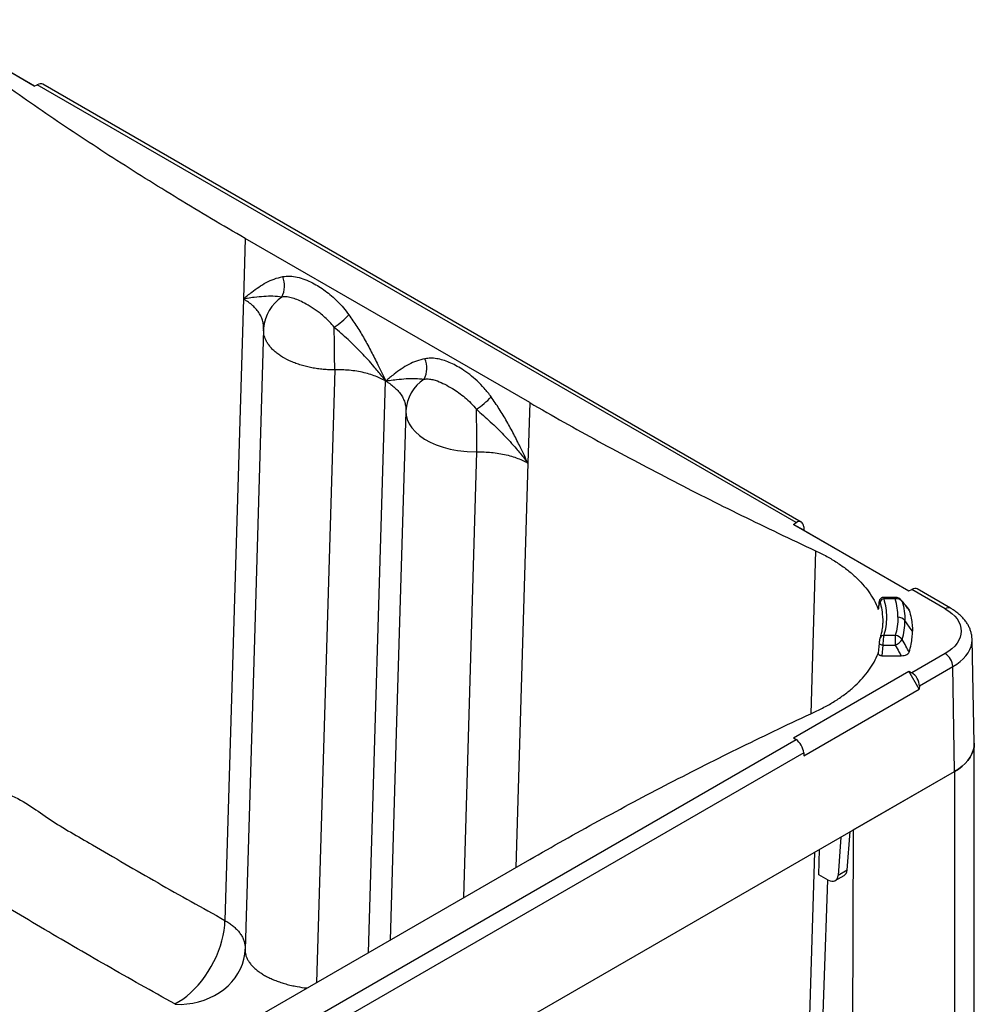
# Paper-space layout '1012-790 Hybird Padfoot' of a CAD drawing. Header units: millimetres. Extents: x 51 to 2966, y 67 to 3970.
# Tile 110 of 110: x 2264 to 2966, y 3222 to 3947. Entities that reach past the tile are written whole.
import ezdxf

# ---------------------------------------------------------------- set-up
doc = ezdxf.new("R2010")
doc.units = ezdxf.units.MM

psp = doc.layouts.new('1012-790 Hybird Padfoot')

# ---------------------------------------------------------------- linework, layer by layer
at = {"color": 7, "linetype": 'Continuous', "lineweight": 25}
for p, q in [((2274.43, 3897.68), (2189.58, 3946.66)), ((2274.57, 3897.75), (2197.28, 3942.37)), ((2274.43, 3897.68), (2276.56, 3898.76)), ((2834.93, 3576.43), (2276.56, 3898.76)), ((2838.79, 3576.9), (2280.7, 3899.08)), ((2429.6, 3785.63), (2428.28, 3741.09)), ((2638.95, 3664.77), (2429.6, 3785.63)), ((2428.28, 3741.09), (2414.68, 3283.63)), ((2443.12, 3719.09), (2443.15, 3719.72)), ((2443.15, 3719.71), (2443.13, 3718.7)), ((2638.95, 3664.77), (2637.63, 3620.24)), ((2833.05, 3575.2), (2834.93, 3576.43)), ((2833.05, 3575.2), (2917.9, 3526.21)), ((2840.74, 3570.9), (2833.05, 3575.2)), ((2840.59, 3573.27), (2840.74, 3570.9)), ((2840.74, 3570.9), (2918.04, 3526.28)), ((2917.9, 3526.21), (2920.03, 3527.3)), ((2944.66, 3513.08), (2920.03, 3527.3)), ((2948.65, 3513.48), (2924.17, 3527.61)), ((2896.05, 3518.13), (2895.37, 3513.11)), ((2907.99, 3521.42), (2899.35, 3521.42)), ((2907.99, 3520.32), (2899.68, 3520.32)), ((2895.44, 3512.56), (2895.4, 3513.11)), ((2917.79, 3512.85), (2918.23, 3512.1)), ((2896.04, 3487.65), (2895.36, 3480.37)), ((2898.31, 3478.51), (2899.06, 3486.33)), ((2899.06, 3486.33), (2907.99, 3486.33)), ((2907.99, 3493.31), (2899.68, 3493.31)), ((2907.99, 3493.31), (2907.99, 3486.33)), ((2966.11, 3414), (2964.47, 3490.53)), ((2944.66, 3480.13), (2920.03, 3465.91)), ((2898.31, 3478.51), (2912.34, 3478.51)), ((2833.05, 3418.02), (2917.9, 3467)), ((2917.9, 3467), (2920.03, 3465.91)), ((2925.6, 3453.82), (2917.9, 3467)), ((2925.69, 3456.23), (2950.31, 3470.44)), ((2951.47, 3393.23), (2950.31, 3470.44)), ((2840.74, 3404.84), (2925.6, 3453.82)), ((2925.69, 3456.23), (2925.6, 3453.82)), ((2276.56, 3094.45), (2834.93, 3416.79)), ((2833.05, 3418.02), (2834.93, 3416.79)), ((2966.11, 2892.37), (2966.11, 3413.64)), ((2840.59, 3407.1), (2282.22, 3084.76)), ((2840.59, 3407.1), (2840.74, 3404.84)), ((2173.65, 2944.21), (2951.47, 3393.23)), ((2877.07, 3350.29), (2951.47, 3393.23)), ((2951.47, 3393.23), (2951.47, 2871.95)), ((2872.46, 3320.65), (2874.85, 3349)), ((2877.07, 3350.29), (2875.1, 2827.87)), ((2867.87, 3344.97), (2865.82, 3316.82)), ((2851.83, 3317.23), (2852.26, 3335.96)), ((2429.6, 3207.58), (2638.95, 3328.44)), ((2858.7, 3313.4), (2851.83, 3317.23)), ((2863.77, 3312.94), (2870.36, 3316.74)), ((2429.51, 3261.57), (2429.55, 3262.47))]:
    psp.add_line(p, q, dxfattribs=at)
at = {"color": 8, "linetype": 'Continuous', "lineweight": 25}
for p, q in [((2495.46, 3688.88), (2482.05, 3237.86)), ((2520.45, 3260.03), (2532.95, 3680.67)), ((2590.38, 3300.4), (2600.13, 3628.45)), ((2637.63, 3620.24), (2628.78, 3322.57)), ((2849.28, 3555.79), (2845.71, 3435.74)), ((2848.53, 3333.81), (2835.27, 2902.94)), ((2872.46, 3320.65), (2865.82, 3316.82))]:
    psp.add_line(p, q, dxfattribs=at)
at = {"color": 7, "linetype": 'Continuous', "lineweight": 25, "flags": 128}
for points in [[(2443.1, 3718.71), (2436.32, 3490.57), (2429.53, 3262.12)], [(2495.46, 3688.88), (2495.45, 3692.4), (2495.43, 3696.12), (2495.39, 3699.99), (2495.34, 3703.99), (2495.29, 3708.06), (2495.22, 3712.16), (2495.13, 3716.25), (2495.04, 3720.29)], [(2547.78, 3658.28), (2541, 3430.14), (2536.21, 3269.13)], [(2547.78, 3659.07), (2547.8, 3658.66), (2547.8, 3658.66), (2547.8, 3658.66)], [(2600.13, 3628.45), (2600.12, 3631.97), (2600.1, 3635.69), (2600.07, 3639.56), (2600.02, 3643.56), (2599.96, 3647.63), (2599.89, 3651.73), (2599.81, 3655.82), (2599.72, 3659.86)], [(2944.66, 3513.08), (2947.32, 3511.39), (2949.67, 3509.55), (2951.71, 3507.59), (2953.41, 3505.52), (2954.74, 3503.37), (2955.7, 3501.15), (2956.28, 3498.89), (2956.48, 3496.61), (2956.28, 3494.32), (2955.7, 3492.06), (2954.74, 3489.84), (2953.41, 3487.69), (2951.71, 3485.62), (2949.67, 3483.66), (2947.32, 3481.82), (2944.66, 3480.13)], [(2920.59, 3496.61), (2919.03, 3498.82), (2916.2, 3502.81), (2915.11, 3504.36)], [(2966.11, 3414), (2966.11, 3413.64), (2965.92, 3411.13), (2965.35, 3408.63), (2964.41, 3406.17), (2963.1, 3403.77), (2961.43, 3401.45), (2959.41, 3399.21), (2957.07, 3397.09), (2954.41, 3395.09), (2951.47, 3393.23)], [(2951.47, 3393.23), (2954.41, 3395.09), (2957.07, 3397.09), (2959.41, 3399.21), (2961.43, 3401.45), (2963.1, 3403.77), (2964.41, 3406.17), (2965.35, 3408.63), (2965.92, 3411.13), (2966.11, 3413.64), (2966.11, 3414)], [(2843.3, 2886.6), (2848.47, 3033.27), (2855.61, 3235.87), (2858.35, 3313.59)], [(2377.77, 3222.22), (2380.75, 3223.86), (2383.71, 3225.79), (2386.64, 3228), (2389.53, 3230.47), (2392.34, 3233.18), (2395.05, 3236.11), (2397.66, 3239.25), (2400.14, 3242.56), (2402.47, 3246.03), (2404.63, 3249.63), (2406.62, 3253.34), (2408.41, 3257.13), (2410, 3260.98), (2411.37, 3264.85), (2412.51, 3268.71), (2413.42, 3272.55), (2414.09, 3276.34), (2414.51, 3280.04), (2414.68, 3283.63)]]:
    psp.add_lwpolyline(points, dxfattribs=at)
at = {"color": 8, "linetype": 'Continuous', "lineweight": 25, "flags": 128}
for points in [[(2547.81, 3658.28), (2547.95, 3655.46), (2548.74, 3652.27), (2550.15, 3649.15), (2552.18, 3646.12), (2554.81, 3643.21), (2557.98, 3640.49), (2561.63, 3638.01), (2565.74, 3635.75), (2570.24, 3633.77), (2575.19, 3632.04), (2580.45, 3630.63), (2585.92, 3629.56), (2592.97, 3628.73), (2600.13, 3628.45), (2600.13, 3628.45), (2600.13, 3628.45)], [(2896.12, 3517.48), (2896.07, 3517.98), (2896.08, 3518.13)], [(2907.99, 3520.32), (2907.99, 3520.82), (2907.99, 3521.17), (2907.99, 3521.37), (2907.99, 3521.42)], [(2912.63, 3519.22), (2912.82, 3518.96), (2913.11, 3518.36)], [(2896.07, 3487.65), (2896.07, 3487.57), (2896.17, 3487.34), (2896.4, 3487.11), (2896.76, 3486.89), (2897.23, 3486.69), (2897.79, 3486.53), (2898.41, 3486.41), (2899.06, 3486.33)], [(2950.31, 3470.44), (2953.16, 3472.24), (2955.73, 3474.17), (2958, 3476.23), (2959.95, 3478.39), (2961.56, 3480.64), (2962.83, 3482.96), (2963.74, 3485.34), (2964.29, 3487.75), (2964.48, 3490.19), (2964.47, 3490.57)], [(2378.01, 3221.9), (2382.39, 3221.88), (2386.74, 3222.18), (2391.04, 3222.81), (2395.25, 3223.75), (2399.34, 3225.01), (2403.28, 3226.57), (2407.04, 3228.41), (2410.59, 3230.54), (2413.9, 3232.92), (2416.95, 3235.54), (2419.71, 3238.38), (2422.16, 3241.43), (2424.29, 3244.64), (2426.07, 3248.01), (2427.5, 3251.51), (2428.56, 3255.1), (2429.25, 3258.76), (2429.51, 3261.57)]]:
    psp.add_lwpolyline(points, dxfattribs=at)
at = {"color": 7, "linetype": 'Continuous', "lineweight": 25}
for centre, radius, start, end in [((2440.97, 3750.71), 17.62, 332.23558, 22.79624), ((2460.46, 3772.77), 62.85, 303.38862, 316.37271), ((2545.65, 3690.29), 17.62, 332.23557, 22.79623), ((2577.77, 3657.03), 30.01, 123.4137, 176.87266), ((2565.13, 3712.34), 62.85, 303.38862, 316.37268), ((2899.82, 3517.2), 3.12, 92.47255, 171.57308), ((2907.99, 3515.42), 6, 39.2534, 90), ((2908.79, 3514.72), 5.66, 40.05762, 98.10797), ((2910.1, 3500.48), 6.34, 37.81335, 91.70556), ((2907.43, 3486.39), 6.94, 34.97472, 85.35576), ((2903.11, 3497.79), 12.46, 293.03572, 323.40588), ((2938, 3469.75), 12.33, 3.22951, 57.34763)]:
    psp.add_arc(centre, radius, start, end, dxfattribs=at)
at = {"color": 8, "linetype": 'Continuous', "lineweight": 25}
for centre, radius, start, end in [((2473.15, 3717.4), 30.09, 123.44671, 175.58296), ((2946.99, 3509.9), 3.95, 65.10298, 126.23271), ((2899.23, 3490.72), 2.63, 80.1889, 157.31219)]:
    psp.add_arc(centre, radius, start, end, dxfattribs=at)
at = {"color": 7, "linetype": 'Continuous', "lineweight": 25}
for centre, major_axis, ratio, start_param, end_param in [((2276.21, 3892.44), (4.73, 6.49), 0.572404, 0.060962, 0.846279), ((2835.28, 3569.69), (3.25, 7.34), 0.573621, 5.453939, 7.007282), ((2919.68, 3520.97), (4.73, 6.49), 0.572404, 0.060962, 0.846279), ((2919.68, 3459.18), (-3.99, 6.93), 0.648811, 3.94523, 5.498573), ((2835.28, 3410.46), (-4.01, 6.93), 0.505952, 3.944098, 5.497441), ((2865.29, 3325.36), (-5.1, 8.6), 0.589927, 3.134755, 3.832968), ((2858.64, 3321.53), (-5.2, 8.55), 0.58222, 2.34296, 3.82649)]:
    psp.add_ellipse(centre, major_axis=major_axis, ratio=ratio, start_param=start_param, end_param=end_param, dxfattribs=at)
for points, knots in [([(2429.6, 3785.63), (2421.3, 3790.46), (2404.69, 3800.12), (2380.21, 3814.86), (2356.05, 3829.78), (2332.26, 3844.87), (2308.84, 3860.14), (2285.79, 3875.59), (2263.07, 3891.21), (2248.24, 3901.77), (2240.82, 3907.05)], [0, 0, 0, 0, 0.12508, 0.250182, 0.375261, 0.500364, 0.625227, 0.750091, 0.875046, 1, 1, 1, 1]), ([(2428.28, 3741.09), (2428.28, 3741.1), (2430.32, 3742.84), (2434.04, 3745.89), (2439.59, 3749.97), (2445.03, 3753.26), (2450.84, 3755.97), (2455.09, 3757.02), (2457.21, 3757.54)], [0, 0, 0, 0, 0.000839, 0.237152, 0.426232, 0.615249, 0.807676, 1, 1, 1, 1]), ([(2457.21, 3757.54), (2458.94, 3757.75), (2462.34, 3758.15), (2467.86, 3757.3), (2473.46, 3755.58), (2478.83, 3753.15), (2483.86, 3750.28), (2488.54, 3747.12), (2493.15, 3743.47), (2497.65, 3739.28), (2501.98, 3734.63), (2504.63, 3731.14), (2505.95, 3729.4)], [0, 0, 0, 0, 0.11518, 0.225911, 0.337196, 0.44814, 0.539693, 0.631419, 0.722919, 0.815222, 0.9078, 1, 1, 1, 1]), ([(2456.56, 3742.51), (2454.38, 3742.74), (2450.02, 3743.21), (2443.52, 3742.96), (2437.25, 3742.35), (2432.34, 3741.73), (2429.71, 3741.33), (2428.81, 3741.18), (2428.47, 3741.12), (2428.34, 3741.1), (2428.29, 3741.09), (2428.28, 3741.09)], [0, 0, 0, 0, 0.249457, 0.499124, 0.748484, 0.915082, 0.96881, 0.988287, 0.99556, 0.999179, 1, 1, 1, 1]), ([(2495.04, 3720.29), (2493.98, 3721.58), (2491.84, 3724.17), (2488.33, 3727.57), (2484, 3731.19), (2478.87, 3734.76), (2473.53, 3737.88), (2468.75, 3740.27), (2464.49, 3741.86), (2460.36, 3742.77), (2457.83, 3742.59), (2456.56, 3742.51)], [0, 0, 0, 0, 0.089958, 0.180321, 0.270441, 0.41219, 0.554041, 0.66584, 0.777909, 0.889392, 1, 1, 1, 1]), ([(2505.95, 3729.4), (2507.93, 3726.55), (2511.9, 3720.83), (2517.33, 3711.69), (2522.44, 3702.28), (2527.63, 3691.9), (2531.07, 3684.67), (2532.94, 3680.68), (2532.95, 3680.67)], [0, 0, 0, 0, 0.188441, 0.376977, 0.569879, 0.762849, 0.999161, 1, 1, 1, 1]), ([(2443.12, 3719.09), (2443.12, 3719.09), (2443.15, 3719.22), (2443.13, 3719.36), (2443.11, 3719.5)], [0, 0, 0, 0, 0.000109, 1, 1, 1, 1]), ([(2532.95, 3680.67), (2532.94, 3680.68), (2532.89, 3680.74), (2532.77, 3680.91), (2532.44, 3681.36), (2531.57, 3682.52), (2528.91, 3685.98), (2523.46, 3692.59), (2515.19, 3701.59), (2505.37, 3711.25), (2498.49, 3717.28), (2495.04, 3720.29)], [0, 0, 0, 0, 0.000821, 0.004441, 0.011713, 0.03119, 0.084918, 0.251516, 0.500876, 0.750543, 1, 1, 1, 1]), ([(2561.89, 3697.11), (2559.81, 3696.6), (2555.64, 3695.58), (2549.86, 3692.92), (2544.37, 3689.62), (2538.75, 3685.49), (2535, 3682.41), (2532.96, 3680.67), (2532.95, 3680.67)], [0, 0, 0, 0, 0.1884414, 0.3769772, 0.5698794, 0.762849, 0.9991614, 1, 1, 1, 1]), ([(2610.63, 3668.98), (2608.97, 3671.14), (2605.71, 3675.39), (2600.33, 3680.83), (2594.81, 3685.53), (2589.48, 3689.27), (2584.45, 3692.22), (2579.75, 3694.47), (2575.08, 3696.17), (2570.49, 3697.23), (2566.03, 3697.66), (2563.27, 3697.29), (2561.89, 3697.11)], [0, 0, 0, 0, 0.11518, 0.225911, 0.337196, 0.44814, 0.539693, 0.631419, 0.722919, 0.815222, 0.9078, 1, 1, 1, 1]), ([(2532.95, 3680.67), (2532.95, 3680.67), (2532.23, 3681.08), (2530.21, 3682.18), (2526.65, 3683.8), (2522.07, 3685.47), (2517.07, 3686.86), (2511.69, 3687.93), (2506.24, 3688.64), (2500.82, 3688.89), (2497.21, 3689.06), (2495.46, 3688.88), (2495.46, 3688.88)], [0, 0, 0, 0, 0.000001, 0.073588, 0.201107, 0.328623, 0.466292, 0.6044, 0.742069, 0.871033, 0.999998, 1, 1, 1, 1]), ([(2532.95, 3680.67), (2532.96, 3680.67), (2533.01, 3680.68), (2533.14, 3680.7), (2533.48, 3680.75), (2534.38, 3680.9), (2537.01, 3681.31), (2541.93, 3681.93), (2548.2, 3682.53), (2554.69, 3682.78), (2559.06, 3682.31), (2561.24, 3682.08)], [0, 0, 0, 0, 0.000821, 0.004441, 0.011713, 0.03119, 0.084918, 0.251516, 0.500876, 0.750543, 1, 1, 1, 1]), ([(2561.24, 3682.08), (2562.26, 3682.16), (2564.31, 3682.33), (2567.6, 3681.8), (2571.63, 3680.61), (2576.47, 3678.42), (2581.75, 3675.41), (2586.76, 3672.14), (2591.32, 3668.64), (2595.75, 3664.62), (2598.4, 3661.44), (2599.72, 3659.86)], [0, 0, 0, 0, 0.089958, 0.180321, 0.270441, 0.41219, 0.554041, 0.66584, 0.777909, 0.889392, 1, 1, 1, 1]), ([(2637.63, 3620.24), (2637.62, 3620.25), (2635.75, 3624.25), (2632.34, 3631.41), (2627.22, 3641.66), (2622.15, 3651.01), (2616.69, 3660.23), (2612.65, 3666.06), (2610.63, 3668.98)], [0, 0, 0, 0, 0.000839, 0.237152, 0.426232, 0.615249, 0.807676, 1, 1, 1, 1]), ([(2638.95, 3664.77), (2647.32, 3659.98), (2664.06, 3650.39), (2689.59, 3636.26), (2715.43, 3622.31), (2741.58, 3608.58), (2768.03, 3595.06), (2794.79, 3581.75), (2821.84, 3568.64), (2840.13, 3560.07), (2849.28, 3555.79)], [0, 0, 0, 0, 0.12508, 0.250182, 0.375261, 0.500364, 0.625227, 0.750091, 0.875046, 1, 1, 1, 1]), ([(2547.8, 3658.66), (2547.8, 3658.66), (2547.75, 3658.53), (2547.78, 3658.41), (2547.81, 3658.28)], [0, 0, 0, 0, 0.000105, 1, 1, 1, 1]), ([(2599.72, 3659.86), (2603.16, 3656.85), (2610.04, 3650.82), (2619.86, 3641.16), (2628.13, 3632.16), (2633.59, 3625.55), (2636.24, 3622.1), (2637.12, 3620.93), (2637.44, 3620.49), (2637.57, 3620.31), (2637.62, 3620.25), (2637.63, 3620.24)], [0, 0, 0, 0, 0.249457, 0.499124, 0.748484, 0.915082, 0.96881, 0.988287, 0.99556, 0.999179, 1, 1, 1, 1]), ([(2600.13, 3628.45), (2600.13, 3628.45), (2601.9, 3628.59), (2605.49, 3628.48), (2610.91, 3628.21), (2616.36, 3627.5), (2621.74, 3626.43), (2626.75, 3625.04), (2631.32, 3623.37), (2634.89, 3621.76), (2636.89, 3620.65), (2637.63, 3620.24)], [0, 0, 0, 0, 0.0000018, 0.1289667, 0.2579313, 0.3955999, 0.5337082, 0.6713773, 0.7988933, 0.9264118, 1, 1, 1, 1]), ([(2849.28, 3555.79), (2852.07, 3554.43), (2857.64, 3551.71), (2865.29, 3547.1), (2872.35, 3542.11), (2878.64, 3536.79), (2884.08, 3531.23), (2888.7, 3525.44), (2892.49, 3519.37), (2894.52, 3515.02), (2895.38, 3512.73), (2895.44, 3512.56)], [0, 0, 0, 0, 0.1219746, 0.2439493, 0.3694682, 0.4949868, 0.6169613, 0.7389355, 0.8644533, 0.9899716, 1, 1, 1, 1]), ([(2896.12, 3517.48), (2895.94, 3516.2), (2895.72, 3514.56), (2895.49, 3512.92), (2895.44, 3512.56)], [0, 0, 0, 0, 0.782844, 1, 1, 1, 1]), ([(2899.35, 3521.38), (2899.16, 3521.39), (2898.66, 3521.4), (2897.93, 3521.12), (2897.25, 3520.65), (2896.77, 3520.1), (2896.43, 3519.5), (2896.21, 3518.85), (2896.11, 3518.42), (2896.09, 3518.14), (2896.09, 3518.13)], [0, 0, 0, 0, 0.100697, 0.273932, 0.420815, 0.555107, 0.685782, 0.823565, 0.988721, 1, 1, 1, 1]), ([(2896.73, 3517.66), (2896.67, 3517.82), (2896.55, 3518.16), (2896.36, 3518.23), (2896.21, 3518), (2896.14, 3517.64), (2896.12, 3517.48)], [0, 0, 0, 0, 0.260594, 0.522428, 0.785869, 1, 1, 1, 1]), ([(2899.68, 3493.31), (2900.26, 3495.54), (2901.43, 3500.01), (2901.87, 3506.79), (2901.43, 3513.6), (2900.27, 3518.07), (2899.68, 3520.32)], [0, 0, 0, 0, 0.2490487, 0.5, 0.7490491, 1, 1, 1, 1]), ([(2909.91, 3506.81), (2909.91, 3506.83), (2909.91, 3509.09), (2909.63, 3513.62), (2908.54, 3518.09), (2907.99, 3520.32)], [0, 0, 0, 0, 0.003247, 0.501624, 1, 1, 1, 1]), ([(2917.81, 3512.87), (2917.53, 3513.21), (2915.81, 3515.33), (2914.08, 3517.44), (2912.63, 3519.22)], [0, 0, 0, 0, 0.1633, 1, 1, 1, 1]), ([(2913.11, 3518.36), (2913.69, 3516.05), (2914.86, 3511.4), (2915.03, 3506.71), (2915.11, 3504.36)], [0, 0, 0, 0, 0.49838, 1, 1, 1, 1]), ([(2918.23, 3512.1), (2917.43, 3513.09), (2915.72, 3515.18), (2914.02, 3517.26), (2913.11, 3518.36)], [0, 0, 0, 0, 0.472597, 1, 1, 1, 1]), ([(2898.43, 3508.6), (2898.57, 3507.22), (2898.81, 3504.68), (2898.63, 3500.56), (2898.2, 3497.84), (2897.96, 3496.27)], [0, 0, 0, 0, 0.336389, 0.617004, 1, 1, 1, 1]), ([(2918.23, 3512.1), (2918.77, 3510.11), (2919.74, 3506.55), (2920.46, 3501.37), (2920.55, 3498.19), (2920.59, 3496.61)], [0, 0, 0, 0, 0.388827, 0.693975, 1, 1, 1, 1]), ([(2964.43, 3490.58), (2964.43, 3490.96), (2964.43, 3492.21), (2964.1, 3494.31), (2963.45, 3496.85), (2962.48, 3499.33), (2961.22, 3501.73), (2959.67, 3504.06), (2957.82, 3506.3), (2955.69, 3508.43), (2953.28, 3510.45), (2950.92, 3512.13), (2949.31, 3513.09), (2948.65, 3513.48)], [0, 0, 0, 0, 0.04133, 0.13508, 0.228911, 0.323512, 0.41949, 0.517311, 0.617234, 0.719262, 0.823142, 0.928436, 1, 1, 1, 1]), ([(2909.91, 3506.81), (2909.91, 3506.8), (2909.91, 3504.53), (2909.63, 3500), (2908.54, 3495.54), (2907.99, 3493.31)], [0, 0, 0, 0, 0.003247, 0.501624, 1, 1, 1, 1]), ([(2913.11, 3490.37), (2913.69, 3492.68), (2914.86, 3497.32), (2915.03, 3502.01), (2915.11, 3504.36)], [0, 0, 0, 0, 0.49838, 1, 1, 1, 1]), ([(2897.96, 3496.44), (2897.74, 3495.32), (2897.43, 3493.74), (2896.91, 3492.18), (2896.77, 3491.74)], [0, 0, 0, 0, 0.715257, 1, 1, 1, 1]), ([(2918.23, 3481.11), (2918.77, 3483.1), (2919.74, 3486.66), (2920.46, 3491.84), (2920.55, 3495.02), (2920.59, 3496.61)], [0, 0, 0, 0, 0.388827, 0.693975, 1, 1, 1, 1]), ([(2896.81, 3491.73), (2896.81, 3491.73), (2896.72, 3491.46), (2896.58, 3490.88), (2896.37, 3489.87), (2896.2, 3488.78), (2896.09, 3488), (2896.07, 3487.66), (2896.07, 3487.65)], [0, 0, 0, 0, 0.0045667, 0.2595429, 0.4952468, 0.7447196, 0.9930655, 1, 1, 1, 1]), ([(2899.06, 3486.33), (2899.08, 3486.87), (2899.15, 3488.07), (2899.3, 3490.03), (2899.49, 3491.95), (2899.62, 3492.85), (2899.68, 3493.31)], [0, 0, 0, 0, 0.213094, 0.475791, 0.737934, 1, 1, 1, 1]), ([(2907.99, 3486.33), (2908.89, 3484.71), (2910.34, 3482.1), (2911.79, 3479.49), (2912.34, 3478.51)], [0, 0, 0, 0, 0.62213, 1, 1, 1, 1]), ([(2918.23, 3481.11), (2917.43, 3482.57), (2915.72, 3485.65), (2914.02, 3488.74), (2913.11, 3490.37)], [0, 0, 0, 0, 0.472597, 1, 1, 1, 1]), ([(2849.28, 3437.42), (2852.07, 3438.78), (2857.64, 3441.5), (2865.29, 3446.11), (2872.35, 3451.1), (2878.64, 3456.42), (2884.08, 3461.98), (2888.7, 3467.78), (2892.49, 3473.84), (2894.52, 3478.19), (2895.38, 3480.48), (2895.44, 3480.65)], [0, 0, 0, 0, 0.1219746, 0.2439493, 0.3694682, 0.4949868, 0.6169613, 0.7389355, 0.8644533, 0.9899716, 1, 1, 1, 1]), ([(2895.42, 3480.36), (2895.4, 3480.25), (2895.35, 3479.93), (2895.66, 3479.43), (2896.28, 3478.94), (2897.14, 3478.61), (2897.86, 3478.51), (2898.25, 3478.51), (2898.31, 3478.51)], [0, 0, 0, 0, 0.117883, 0.338577, 0.553887, 0.760919, 0.96209, 1, 1, 1, 1]), ([(2912.34, 3478.51), (2913.09, 3478.55), (2914.59, 3478.62), (2916.51, 3479.26), (2917.78, 3480.15), (2918.1, 3480.81), (2918.23, 3481.11)], [0, 0, 0, 0, 0.278149, 0.557678, 0.804037, 1, 1, 1, 1]), ([(2638.95, 3328.44), (2647.32, 3333.23), (2664.06, 3342.82), (2689.59, 3356.95), (2715.43, 3370.9), (2741.58, 3384.63), (2768.03, 3398.15), (2794.79, 3411.46), (2821.84, 3424.57), (2840.13, 3433.14), (2849.28, 3437.42)], [0, 0, 0, 0, 0.12508, 0.250182, 0.375261, 0.500364, 0.625227, 0.750091, 0.875046, 1, 1, 1, 1]), ([(2225.6, 3395.1), (2225.6, 3395.1), (2225.6, 3386.04), (2259.94, 3377.82), (2284.65, 3357.55), (2314.71, 3340.94), (2340.88, 3325.36), (2365.17, 3311.47), (2389.71, 3297.43), (2406.32, 3288.45), (2414.68, 3283.63), (2414.68, 3283.63)], [0, 0, 0, 0, 0, 0.166388, 0.33279, 0.499178, 0.624332, 0.749486, 0.874743, 1, 1, 1, 1, 1]), ([(2377.77, 3222.22), (2369.34, 3226.91), (2352.48, 3236.3), (2327.63, 3250.41), (2303.12, 3264.54), (2279, 3278.67), (2255.26, 3292.8), (2231.91, 3306.94), (2208.9, 3321.09), (2193.87, 3330.53), (2186.35, 3335.26)], [0, 0, 0, 0, 0.125246, 0.250519, 0.375661, 0.500829, 0.62557, 0.750311, 0.875156, 1, 1, 1, 1])]:
    psp.add_open_spline(points, degree=3, knots=knots, dxfattribs=at)
at = {"color": 8, "linetype": 'Continuous', "lineweight": 25}
for points, knots in [([(2443.11, 3719.5), (2443.1, 3720.42), (2443.1, 3722.4), (2442.4, 3725.47), (2441.1, 3728.68), (2439.14, 3731.84), (2436.67, 3734.77), (2433.73, 3737.44), (2430.91, 3739.51), (2428.98, 3740.67), (2428.28, 3741.09)], [0, 0, 0, 0, 0.114345, 0.245475, 0.385454, 0.525881, 0.665861, 0.795517, 0.925177, 1, 1, 1, 1]), ([(2495.46, 3688.88), (2495.46, 3688.88), (2494.08, 3688.73), (2491.23, 3689.01), (2487, 3689.21), (2482.76, 3689.73), (2478.6, 3690.42), (2474.58, 3691.31), (2470.69, 3692.37), (2466.94, 3693.63), (2462.24, 3695.52), (2457.98, 3697.71), (2454.25, 3700.17), (2451.71, 3702.15), (2449.47, 3704.23), (2447.54, 3706.42), (2445.92, 3708.7), (2444.39, 3711.57), (2443.23, 3714.92), (2443.18, 3717.48), (2443.15, 3718.7)], [0, 0, 0, 0, 0.000001, 0.051333, 0.102665, 0.155485, 0.208307, 0.259813, 0.311319, 0.364329, 0.41734, 0.519087, 0.571452, 0.623817, 0.675579, 0.727342, 0.780633, 0.833925, 0.920273, 1, 1, 1, 1]), ([(2532.95, 3680.67), (2532.95, 3680.67), (2533.67, 3680.25), (2535.58, 3679.08), (2538.41, 3677.01), (2541.34, 3674.35), (2543.82, 3671.42), (2545.77, 3668.26), (2547.08, 3665.05), (2547.78, 3661.97), (2547.78, 3659.99), (2547.78, 3659.07)], [0, 0, 0, 0, 0.000001, 0.074824, 0.204482, 0.334139, 0.474119, 0.614546, 0.754525, 0.885655, 1, 1, 1, 1]), ([(2896.73, 3517.66), (2896.81, 3517.38), (2897.5, 3515.06), (2898.25, 3512.04), (2898.4, 3509.29), (2898.43, 3508.6)], [0, 0, 0, 0, 0.094187, 0.772614, 1, 1, 1, 1]), ([(2899.35, 3521.36), (2899.4, 3521.35), (2899.51, 3521.31), (2899.62, 3520.67), (2899.68, 3520.32)], [0, 0, 0, 0, 0.4431519, 1, 1, 1, 1]), ([(2414.68, 3283.63), (2414.68, 3283.63), (2415.68, 3283.05), (2417.6, 3281.85), (2420.24, 3279.91), (2422.59, 3277.83), (2424.69, 3275.6), (2426.46, 3273.24), (2427.89, 3270.74), (2428.9, 3268.15), (2429.52, 3265.5), (2429.53, 3263.73), (2429.53, 3262.85)], [0, 0, 0, 0, 0.000001, 0.104243, 0.208485, 0.315792, 0.423101, 0.536155, 0.64921, 0.766217, 0.883225, 1, 1, 1, 1]), ([(2429.56, 3262.12), (2429.55, 3261.53), (2429.55, 3260.24), (2429.96, 3258.2), (2430.73, 3256.03), (2431.86, 3253.89), (2433.33, 3251.8), (2435.12, 3249.76), (2437.25, 3247.76), (2439.69, 3245.85), (2442.4, 3244.05), (2445.37, 3242.35), (2448.62, 3240.76), (2452.1, 3239.3), (2455.74, 3237.99), (2459.56, 3236.83), (2463.56, 3235.81), (2468.6, 3234.8), (2472.52, 3234.12), (2475.06, 3233.94), (2475.24, 3233.93)], [0, 0, 0, 0, 0.046903, 0.102911, 0.160544, 0.218178, 0.274119, 0.330061, 0.387632, 0.445202, 0.501117, 0.55703, 0.614574, 0.672118, 0.728013, 0.783907, 0.841436, 0.898965, 0.992895, 1, 1, 1, 1])]:
    psp.add_open_spline(points, degree=3, knots=knots, dxfattribs=at)
at = {"color": 7, "linetype": 'Continuous', "lineweight": 25}
psp.add_open_spline([(2378.01, 3221.9), (2378.02, 3222.02), (2377.93, 3222.13), (2377.77, 3222.22)], degree=3, dxfattribs=at)

doc.saveas('drawing.dxf')
